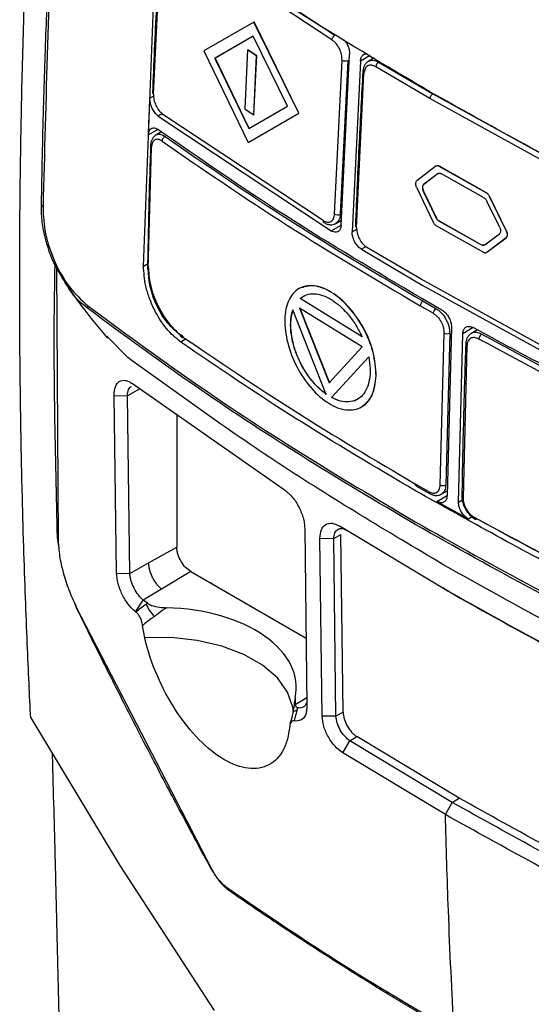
# Model space of a CAD drawing. Extents: x 86 to 639, y 68 to 658.
# Tile 14 of 66: x 502 to 528, y 109 to 159. Entities that reach past the tile are written whole.
import ezdxf

# ---------------------------------------------------------------- set-up
doc = ezdxf.new("R2010")
doc.units = 0
doc.layers.get('0').update_dxf_attribs({"linetype": 'CONTINUOUS'})

msp = doc.modelspace()

# ---------------------------------------------------------------- linework, layer by layer
at = {"color": 7, "linetype": 'CONTINUOUS'}
for p, q in [((508.303, 146.174), (508.938, 162.872)), ((508.799, 154.814), (509.178, 162.712)), ((517.763, 157.533), (509.588, 162.948)), ((509.743, 163.173), (517.909, 157.764)), ((513.848, 158.432), (511.338, 156.982)), ((513.855, 158.436), (513.848, 158.432)), ((516.095, 153.846), (513.848, 158.432)), ((516.103, 153.85), (513.855, 158.436)), ((513.81, 157.716), (511.888, 156.607)), ((513.817, 157.721), (511.895, 156.611)), ((515.525, 154.21), (513.81, 157.716)), ((511.338, 156.982), (513.557, 152.38)), ((513.407, 154.061), (513.549, 157.028)), ((513.556, 157.032), (513.549, 157.028)), ((513.549, 157.028), (513.983, 156.742)), ((513.556, 157.032), (513.991, 156.746)), ((518.231, 148.233), (518.648, 156.802)), ((511.895, 156.611), (511.888, 156.607)), ((511.888, 156.607), (513.587, 153.091)), ((511.895, 156.611), (513.594, 153.095)), ((513.841, 153.775), (513.983, 156.742)), ((513.848, 153.779), (513.991, 156.746)), ((513.991, 156.746), (513.983, 156.742)), ((517.897, 148.788), (518.271, 156.519)), ((518.558, 156.505), (518.184, 148.777)), ((519.197, 156.467), (518.781, 147.897)), ((519.88, 156.628), (519.578, 156.453)), ((520.108, 156.421), (522.825, 154.822)), ((518.997, 148.116), (519.372, 155.847)), ((522.684, 154.588), (519.965, 156.189)), ((522.825, 154.822), (529.276, 151.263)), ((508.602, 154.023), (508.624, 154.607)), ((529.141, 151.026), (522.684, 154.588)), ((508.578, 153.355), (508.602, 154.023)), ((513.407, 154.061), (513.841, 153.775)), ((513.557, 152.38), (516.095, 153.846)), ((513.564, 152.385), (516.103, 153.85)), ((513.587, 153.091), (515.525, 154.21)), ((516.103, 153.85), (516.095, 153.846)), ((508.558, 152.772), (508.578, 153.355)), ((509.044, 153.706), (517.73, 147.944)), ((517.324, 148.457), (509.281, 153.785)), ((513.848, 153.779), (513.841, 153.775)), ((509.206, 152.913), (508.884, 152.727)), ((513.564, 152.385), (513.557, 152.38)), ((508.542, 146.007), (508.703, 152.144)), ((522.989, 151.184), (522.028, 150.46)), ((523.162, 151.184), (523.155, 151.18)), ((525.515, 149.852), (523.155, 151.18)), ((525.522, 149.856), (523.162, 151.184)), ((523.093, 150.816), (522.366, 150.268)), ((523.1, 150.82), (522.373, 150.272)), ((525.382, 149.616), (523.259, 150.811)), ((522.012, 150.132), (522.853, 148.378)), ((522.357, 149.943), (522.35, 149.939)), ((522.35, 149.939), (522.986, 148.614)), ((522.357, 149.943), (522.993, 148.618)), ((522.373, 150.272), (522.366, 150.268)), ((525.522, 149.856), (525.515, 149.852)), ((526.188, 148.117), (525.542, 149.437)), ((525.682, 149.677), (525.674, 149.673)), ((526.53, 147.927), (525.674, 149.673)), ((526.537, 147.931), (525.682, 149.677)), ((508.572, 149.282), (508.498, 146.082)), ((517.957, 148.308), (518.243, 148.473)), ((522.993, 148.618), (522.986, 148.614)), ((523.151, 148.438), (523.144, 148.434)), ((523.144, 148.434), (525.267, 147.239)), ((523.151, 148.438), (525.274, 147.243)), ((523.01, 148.197), (525.37, 146.87)), ((526.537, 147.931), (526.53, 147.927)), ((525.435, 147.235), (526.172, 147.789)), ((525.539, 146.866), (526.514, 147.599)), ((525.546, 146.87), (526.521, 147.603)), ((526.521, 147.603), (526.514, 147.599)), ((519.241, 147.02), (522.303, 145.212)), ((522.245, 145.512), (519.525, 147.113)), ((525.274, 147.243), (525.267, 147.239)), ((525.546, 146.87), (525.539, 146.866)), ((504.033, 132.411), (503.947, 146.099)), ((528.703, 141.95), (522.245, 145.512)), ((522.303, 145.212), (529.127, 141.461)), ((519.278, 142.62), (516.161, 144.548)), ((516.168, 144.552), (516.322, 144.639)), ((519.285, 142.624), (516.168, 144.552)), ((523.286, 143.967), (522.278, 144.544)), ((522.337, 144.415), (522.989, 144.04)), ((517.479, 139.727), (515.798, 143.972)), ((516.138, 144.058), (517.627, 140.308)), ((519.276, 142.117), (516.138, 144.058)), ((516.145, 144.062), (517.634, 140.312)), ((522.848, 143.801), (522.195, 144.177)), ((523.764, 143.1), (523.547, 134.645)), ((525.073, 142.969), (524.743, 142.778)), ((507.509, 141.585), (506.466, 142.656)), ((523.199, 135.181), (523.395, 142.81)), ((523.676, 142.804), (523.48, 135.179)), ((524.12, 134.323), (524.337, 142.777)), ((517.627, 140.308), (519.276, 142.117)), ((524.541, 142.164), (524.346, 134.536)), ((519.61, 141.614), (517.741, 139.565)), ((519.617, 141.618), (517.748, 139.569)), ((507.747, 140.268), (515.315, 134.993)), ((506.953, 130.757), (506.828, 139.678)), ((506.828, 139.678), (507.492, 139.65)), ((507.616, 130.737), (507.492, 139.65)), ((517.748, 139.569), (517.741, 139.565)), ((509.974, 138.715), (509.974, 132.052)), ((522.618, 134.846), (521.966, 135.221)), ((522.007, 135.127), (522.66, 134.752)), ((523.255, 134.71), (523.553, 134.882)), ((523.538, 134.069), (523.038, 134.352)), ((524.111, 133.746), (523.538, 134.069)), ((524.614, 133.466), (524.111, 133.746)), ((518.173, 133.103), (523.326, 130.006)), ((504.073, 131.987), (503.986, 132.547)), ((516.396, 132.99), (516.504, 124.062)), ((517.858, 132.489), (518.217, 132.689)), ((518.326, 123.77), (518.217, 132.689)), ((508.56, 131.263), (509.974, 132.052)), ((517.269, 123.573), (517.16, 132.501)), ((517.16, 132.501), (517.858, 132.489)), ((517.967, 123.569), (517.858, 132.489)), ((507.616, 130.737), (508.56, 131.263)), ((506.953, 130.757), (507.616, 130.737)), ((510.681, 130.827), (509.215, 129.951)), ((510.681, 130.827), (516.463, 127.489)), ((511.74, 130.256), (511.706, 130.236)), ((511.741, 130.215), (511.74, 130.256)), ((509.215, 129.951), (508.288, 129.397)), ((523.68, 129.794), (523.326, 130.006)), ((504.937, 129.013), (504.852, 129.238)), ((507.903, 128.811), (508.288, 129.397)), ((508.496, 129.242), (508.288, 129.397)), ((511.736, 115.874), (504.947, 129.019)), ((507.921, 128.798), (507.903, 128.811)), ((508.366, 127.504), (508.257, 128.116)), ((515.917, 124.489), (515.91, 124.149)), ((518.326, 123.77), (517.967, 123.569)), ((517.967, 123.569), (517.269, 123.573)), ((515.646, 123.057), (515.558, 122.49)), ((518.31, 121.721), (518.668, 122.327)), ((518.668, 122.327), (519.021, 122.538)), ((523.805, 119.237), (518.668, 122.327)), ((524.158, 119.448), (519.021, 122.538)), ((523.461, 118.623), (518.311, 121.721)), ((523.461, 118.623), (523.804, 119.237)), ((523.805, 119.237), (524.158, 119.448))]:
    msp.add_line(p, q, dxfattribs=at)
at = {"color": 8, "linetype": 'CONTINUOUS'}
for p, q in [((519.683, 156.747), (519.197, 156.467)), ((519.368, 155.851), (519.375, 155.997)), ((508.624, 154.607), (508.851, 154.738)), ((509.265, 153.834), (509.044, 153.706)), ((509.02, 153.039), (508.558, 152.772)), ((517.73, 147.944), (518.231, 148.233)), ((518.781, 147.897), (519.045, 148.05)), ((519.485, 147.161), (519.241, 147.02)), ((508.303, 146.174), (508.467, 146.269)), ((524.862, 143.08), (524.337, 142.777)), ((510.449, 142.514), (510.17, 142.353)), ((508.126, 140.003), (507.492, 139.65)), ((523.038, 134.352), (523.546, 134.645)), ((524.12, 134.323), (524.312, 134.434)), ((524.807, 133.577), (524.614, 133.466)), ((515.91, 124.149), (516.499, 124.501))]:
    msp.add_line(p, q, dxfattribs=at)
at = {"color": 8, "linetype": 'CONTINUOUS', "flags": 128}
for points in [[(515.833, 123.782), (515.803, 124.02), (515.538, 124.775), (515.024, 125.484), (514.281, 126.12), (513.338, 126.659), (512.23, 127.081), (511, 127.369), (509.695, 127.511), (508.366, 127.504)], [(515.994, 123.837), (515.941, 123.827), (515.896, 123.814), (515.859, 123.798), (515.83, 123.779), (515.809, 123.758), (515.797, 123.735), (515.795, 123.727)]]:
    msp.add_lwpolyline(points, dxfattribs=at)
at = {"color": 7, "linetype": 'CONTINUOUS', "flags": 128}
msp.add_lwpolyline([(502.64, 123.476), (507.12, 116.071), (511.857, 108.782)], dxfattribs=at)
at = {"color": 7, "linetype": 'CONTINUOUS'}
for centre, radius, start, end in [((518.062, 157.505), 0.301, 120.6876, 174.5675), ((518.428, 156.804), 0.326, 241.068, 293.3971), ((520.269, 156.161), 0.305, 121.6335, 174.7321), ((509.517, 152.425), 0.285, 116.978, 175.0275), ((518.051, 149.068), 0.319, 241.1737, 294.6532), ((522.504, 144.155), 0.309, 122.7335, 175.9069), ((505.788, 144.179), 0.301, 176.9808, 212.0696), ((523.157, 143.78), 0.31, 122.9654, 175.9389), ((523.541, 143.093), 0.319, 242.6111, 294.972), ((525.456, 142.489), 0.315, 123.9514, 176.0898), ((523.342, 135.46), 0.313, 242.7655, 296.1921), ((524.992, 133.55), 0.0972, 246.8224, 306.9819), ((510.1, 129.87), 1.795, 201.9403, 226.0121)]:
    msp.add_arc(centre, radius, start, end, dxfattribs=at)
at = {"color": 8, "linetype": 'CONTINUOUS'}
for centre, radius, start, end in [((519.409, 155.932), 0.0929, 183.2049, 246.2116), ((508.843, 154.891), 0.0883, 181.5614, 240.264), ((508.741, 152.217), 0.0821, 171.9863, 242.2471), ((503.39, 149.322), 0.231, 190.6287, 235.3506), ((517.424, 148.441), 0.101, 170.679, 234.2239), ((519.036, 148.202), 0.0943, 184.0023, 245.7147), ((508.588, 146.084), 0.0895, 181.6427, 239.7045), ((510.259, 142.681), 0.097, 172.7671, 298.8956), ((524.575, 142.253), 0.0949, 183.2995, 249.1429), ((522.717, 134.833), 0.0998, 172.5225, 234.8098), ((524.381, 134.626), 0.0966, 184.5175, 248.5869), ((525.008, 133.541), 0.0962, 171.238, 236.1901)]:
    msp.add_arc(centre, radius, start, end, dxfattribs=at)
at = {"color": 7, "linetype": 'CONTINUOUS'}
msp.add_ellipse((509.031, 124.94), major_axis=(6.942, 0.106), ratio=0.587285, start_param=6.14634, end_param=7.783308, dxfattribs=at)
for points, knots in [([(502.64, 123.476), (502.611, 124.052), (502.55, 125.295), (502.461, 127.303), (502.371, 129.594), (502.284, 132.17), (502.205, 135.036), (502.141, 138.193), (502.097, 141.646), (502.081, 145.399), (502.1, 149.457), (502.164, 153.822), (502.268, 157.927), (502.396, 161.666), (502.534, 164.938), (502.697, 168.222), (502.886, 171.52), (503.101, 174.83), (503.342, 178.153), (503.611, 181.488), (503.906, 184.836), (504.229, 188.196), (504.578, 191.567), (504.834, 193.825), (504.962, 194.954)], [0, 0, 0, 0, 0.0252983, 0.0546273, 0.0879869, 0.1253769, 0.1667975, 0.2122489, 0.2617316, 0.3152469, 0.3727966, 0.4343818, 0.5000013, 0.545461, 0.5909202, 0.6363784, 0.6818353, 0.7272907, 0.7727445, 0.8181969, 0.8636482, 0.9090987, 0.9545491, 1, 1, 1, 1]), ([(504.954, 182.28), (504.845, 181.059), (504.64, 178.772), (504.387, 175.588), (504.188, 172.874), (504.036, 170.625), (503.92, 168.781), (503.81, 166.917), (503.686, 164.664), (503.542, 161.712), (503.394, 158.122), (503.254, 153.9), (503.195, 150.891), (503.163, 149.279)], [0, 0, 0, 0, 0.109069, 0.204268, 0.285665, 0.353321, 0.407275, 0.452474, 0.522281, 0.611946, 0.721448, 0.850787, 1, 1, 1, 1]), ([(505.052, 182.133), (504.593, 176.552), (503.676, 165.39), (503.398, 154.551), (503.259, 149.132)], [0, 0, 0, 0, 0.500013, 1, 1, 1, 1]), ([(522.703, 154.915), (520.423, 156.264), (515.878, 158.952), (511.701, 161.831), (509.62, 163.266)], [0, 0, 0, 0, 0.501881, 1, 1, 1, 1]), ([(509.134, 162.786), (509.068, 161.59), (508.924, 158.948), (508.815, 156.325), (508.755, 154.888)], [0, 0, 0, 0, 0.45248, 1, 1, 1, 1]), ([(518.271, 156.519), (518.267, 156.613), (518.261, 156.8), (518.148, 157.101), (517.976, 157.369), (517.834, 157.479), (517.763, 157.533)], [0, 0, 0, 0, 0.249826, 0.499676, 0.749779, 1, 1, 1, 1]), ([(518.37, 157.544), (518.413, 157.49), (518.505, 157.377), (518.6, 157.162), (518.648, 156.961), (518.648, 156.847), (518.648, 156.802)], [0, 0, 0, 0, 0.257946, 0.537063, 0.816781, 1, 1, 1, 1]), ([(519.197, 156.467), (519.207, 156.53), (519.225, 156.657), (519.319, 156.781), (519.436, 156.843), (519.526, 156.826), (519.564, 156.819)], [0, 0, 0, 0, 0.2695359, 0.5390926, 0.8081536, 1, 1, 1, 1]), ([(519.606, 156.469), (519.566, 156.441), (519.487, 156.386), (519.398, 156.257), (519.337, 156.104), (519.323, 155.986), (519.317, 155.927)], [0, 0, 0, 0, 0.2539166, 0.5062596, 0.7554831, 1, 1, 1, 1]), ([(519.316, 155.926), (519.252, 154.756), (519.11, 152.17), (519.002, 149.602), (518.942, 148.195)], [0, 0, 0, 0, 0.452479, 1, 1, 1, 1]), ([(519.965, 156.189), (519.891, 156.222), (519.745, 156.289), (519.552, 156.244), (519.412, 156.098), (519.385, 155.931), (519.372, 155.847)], [0, 0, 0, 0, 0.2499514, 0.4998401, 0.7498959, 1, 1, 1, 1]), ([(508.799, 154.814), (508.804, 154.721), (508.812, 154.534), (508.921, 154.23), (509.083, 153.957), (509.215, 153.842), (509.281, 153.785)], [0, 0, 0, 0, 0.249923, 0.499881, 0.74991, 1, 1, 1, 1]), ([(522.825, 154.822), (522.808, 154.81), (522.773, 154.785), (522.727, 154.724), (522.694, 154.654), (522.687, 154.61), (522.684, 154.588)], [0, 0, 0, 0, 0.240987, 0.499993, 0.759004, 1, 1, 1, 1]), ([(541.144, 145.542), (537.955, 147.011), (531.547, 149.964), (525.661, 153.259), (522.703, 154.915)], [0, 0, 0, 0, 0.4975616, 1, 1, 1, 1]), ([(509.044, 153.706), (508.994, 153.748), (508.895, 153.833), (508.766, 154.03), (508.671, 154.252), (508.626, 154.453), (508.625, 154.564), (508.624, 154.607)], [0, 0, 0, 0, 0.216296, 0.432583, 0.649021, 0.864771, 1, 1, 1, 1]), ([(508.558, 152.772), (508.565, 152.834), (508.579, 152.957), (508.66, 153.077), (508.776, 153.13), (508.903, 153.112), (508.986, 153.06), (509.02, 153.039)], [0, 0, 0, 0, 0.213034, 0.426079, 0.639099, 0.852903, 1, 1, 1, 1]), ([(522.278, 144.544), (519.964, 145.914), (515.352, 148.646), (511.126, 151.578), (509.02, 153.039)], [0, 0, 0, 0, 0.501641, 1, 1, 1, 1]), ([(508.923, 152.749), (508.885, 152.723), (508.81, 152.669), (508.729, 152.543), (508.673, 152.391), (508.663, 152.275), (508.658, 152.217)], [0, 0, 0, 0, 0.255362, 0.508344, 0.757132, 1, 1, 1, 1]), ([(509.233, 152.45), (509.166, 152.487), (509.033, 152.56), (508.859, 152.527), (508.734, 152.39), (508.713, 152.226), (508.703, 152.144)], [0, 0, 0, 0, 0.250011, 0.499888, 0.749924, 1, 1, 1, 1]), ([(509.233, 152.45), (511.302, 151.024), (515.441, 148.171), (519.944, 145.508), (522.195, 144.177)], [0, 0, 0, 0, 0.500001, 1, 1, 1, 1]), ([(509.388, 152.68), (511.451, 151.258), (515.585, 148.408), (520.083, 145.748), (522.337, 144.415)], [0, 0, 0, 0, 0.498959, 1, 1, 1, 1]), ([(508.658, 152.219), (508.628, 151.29), (508.595, 150.309), (508.573, 149.333), (508.572, 149.282)], [0, 0, 0, 0, 0.9473797, 1, 1, 1, 1]), ([(523.155, 151.18), (523.14, 151.187), (523.109, 151.203), (523.064, 151.209), (523.023, 151.205), (523, 151.191), (522.989, 151.184)], [0, 0, 0, 0, 0.249756, 0.499097, 0.749036, 1, 1, 1, 1]), ([(523.162, 151.184), (523.147, 151.192), (523.116, 151.207), (523.071, 151.214), (523.03, 151.209), (523.007, 151.195), (522.996, 151.189)], [0, 0, 0, 0, 0.249755, 0.499097, 0.749036, 1, 1, 1, 1]), ([(523.093, 150.816), (523.104, 150.822), (523.127, 150.836), (523.168, 150.841), (523.213, 150.834), (523.244, 150.819), (523.259, 150.811)], [0, 0, 0, 0, 0.24976, 0.499104, 0.74904, 1, 1, 1, 1]), ([(522.012, 150.132), (521.999, 150.165), (521.973, 150.231), (521.965, 150.328), (521.981, 150.411), (522.013, 150.444), (522.028, 150.46)], [0, 0, 0, 0, 0.249841, 0.499701, 0.749574, 1, 1, 1, 1]), ([(522.366, 150.268), (522.35, 150.251), (522.319, 150.219), (522.302, 150.135), (522.31, 150.038), (522.337, 149.972), (522.35, 149.939)], [0, 0, 0, 0, 0.249851, 0.499707, 0.749584, 1, 1, 1, 1]), ([(522.373, 150.272), (522.357, 150.256), (522.326, 150.223), (522.31, 150.14), (522.317, 150.042), (522.344, 149.976), (522.357, 149.943)], [0, 0, 0, 0, 0.249852, 0.499708, 0.749584, 1, 1, 1, 1]), ([(525.674, 149.673), (525.664, 149.692), (525.644, 149.73), (525.605, 149.78), (525.561, 149.823), (525.53, 149.842), (525.515, 149.852)], [0, 0, 0, 0, 0.249754, 0.499097, 0.749041, 1, 1, 1, 1]), ([(525.682, 149.677), (525.671, 149.696), (525.651, 149.734), (525.612, 149.784), (525.568, 149.827), (525.537, 149.846), (525.522, 149.856)], [0, 0, 0, 0, 0.249754, 0.499097, 0.749041, 1, 1, 1, 1]), ([(525.382, 149.616), (525.398, 149.607), (525.428, 149.587), (525.472, 149.544), (525.511, 149.495), (525.532, 149.457), (525.542, 149.437)], [0, 0, 0, 0, 0.249762, 0.499101, 0.749038, 1, 1, 1, 1]), ([(504.447, 145.245), (504.219, 145.598), (503.707, 146.391), (503.329, 147.639), (503.18, 148.621), (503.186, 149.044), (503.189, 149.228)], [0, 0, 0, 0, 0.297314, 0.667433, 0.855882, 1, 1, 1, 1]), ([(503.259, 149.132), (503.275, 148.697), (503.299, 148.043), (503.57, 147.082), (503.935, 146.144), (504.574, 145.036), (505.183, 144.475), (505.487, 144.195)], [0, 0, 0, 0, 0.249425, 0.374868, 0.500297, 0.750106, 1, 1, 1, 1]), ([(517.324, 148.457), (517.395, 148.423), (517.539, 148.355), (517.726, 148.397), (517.862, 148.54), (517.885, 148.705), (517.897, 148.788)], [0, 0, 0, 0, 0.249964, 0.4998541, 0.7499025, 1, 1, 1, 1]), ([(522.853, 148.378), (522.863, 148.358), (522.883, 148.32), (522.922, 148.27), (522.964, 148.227), (522.995, 148.207), (523.01, 148.197)], [0, 0, 0, 0, 0.249758, 0.499113, 0.749041, 1, 1, 1, 1]), ([(523.144, 148.434), (523.129, 148.443), (523.098, 148.463), (523.055, 148.506), (523.016, 148.556), (522.996, 148.594), (522.986, 148.614)], [0, 0, 0, 0, 0.249759, 0.499102, 0.749039, 1, 1, 1, 1]), ([(523.151, 148.438), (523.136, 148.447), (523.105, 148.467), (523.062, 148.51), (523.023, 148.56), (523.003, 148.598), (522.993, 148.618)], [0, 0, 0, 0, 0.2497591, 0.4991025, 0.7490388, 1, 1, 1, 1]), ([(517.365, 148.359), (517.416, 148.331), (517.519, 148.276), (517.678, 148.245), (517.832, 148.251), (517.919, 148.292), (517.963, 148.312)], [0, 0, 0, 0, 0.244529, 0.494352, 0.746978, 1, 1, 1, 1]), ([(518.231, 148.233), (518.223, 148.171), (518.208, 148.046), (518.118, 147.921), (517.992, 147.864), (517.854, 147.877), (517.765, 147.925), (517.73, 147.944)], [0, 0, 0, 0, 0.214708, 0.429434, 0.643918, 0.858205, 1, 1, 1, 1]), ([(519.241, 147.02), (519.187, 147.059), (519.079, 147.138), (518.938, 147.326), (518.835, 147.541), (518.783, 147.741), (518.781, 147.853), (518.781, 147.897)], [0, 0, 0, 0, 0.214551, 0.429095, 0.643855, 0.858852, 1, 1, 1, 1]), ([(518.997, 148.116), (519.003, 148.023), (519.013, 147.838), (519.131, 147.54), (519.308, 147.274), (519.453, 147.167), (519.525, 147.113)], [0, 0, 0, 0, 0.249826, 0.499666, 0.749772, 1, 1, 1, 1]), ([(526.188, 148.117), (526.201, 148.085), (526.228, 148.019), (526.236, 147.922), (526.219, 147.838), (526.188, 147.805), (526.172, 147.789)], [0, 0, 0, 0, 0.249843, 0.499691, 0.749567, 1, 1, 1, 1]), ([(526.514, 147.599), (526.53, 147.615), (526.562, 147.648), (526.578, 147.732), (526.571, 147.829), (526.544, 147.895), (526.53, 147.927)], [0, 0, 0, 0, 0.249858, 0.499717, 0.74958, 1, 1, 1, 1]), ([(526.521, 147.603), (526.537, 147.619), (526.569, 147.652), (526.586, 147.736), (526.578, 147.833), (526.551, 147.899), (526.537, 147.931)], [0, 0, 0, 0, 0.249858, 0.499717, 0.74958, 1, 1, 1, 1]), ([(525.435, 147.235), (525.424, 147.228), (525.401, 147.215), (525.359, 147.21), (525.314, 147.216), (525.283, 147.231), (525.267, 147.239)], [0, 0, 0, 0, 0.249777, 0.499116, 0.749045, 1, 1, 1, 1]), ([(525.442, 147.239), (525.431, 147.233), (525.408, 147.219), (525.366, 147.214), (525.321, 147.22), (525.29, 147.235), (525.274, 147.243)], [0, 0, 0, 0, 0.249775, 0.499116, 0.749045, 1, 1, 1, 1]), ([(525.37, 146.87), (525.386, 146.862), (525.417, 146.847), (525.462, 146.84), (525.504, 146.845), (525.527, 146.859), (525.539, 146.866)], [0, 0, 0, 0, 0.249763, 0.499105, 0.749049, 1, 1, 1, 1]), ([(503.986, 132.547), (503.881, 136.704), (503.767, 141.227), (503.856, 145.867), (503.863, 146.243)], [0, 0, 0, 0, 0.918991, 1, 1, 1, 1]), ([(510.17, 142.353), (509.925, 142.562), (509.435, 142.979), (508.902, 143.831), (508.585, 144.574), (508.353, 145.332), (508.323, 145.844), (508.303, 146.174)], [0, 0, 0, 0, 0.245764, 0.491331, 0.62924, 0.76015, 1, 1, 1, 1]), ([(510.163, 142.694), (509.945, 142.878), (509.51, 143.246), (508.972, 144.127), (508.601, 145.107), (508.562, 145.707), (508.542, 146.007)], [0, 0, 0, 0, 0.250088, 0.500124, 0.75009, 1, 1, 1, 1]), ([(510.317, 142.601), (510.234, 142.663), (509.998, 142.838), (509.543, 143.318), (509.11, 143.996), (508.816, 144.691), (508.603, 145.385), (508.575, 145.854), (508.557, 146.157)], [0, 0, 0, 0, 0.088359, 0.250435, 0.499783, 0.635257, 0.763941, 1, 1, 1, 1]), ([(504.336, 145.364), (504.616, 144.96), (505.279, 144.003), (506.046, 143.084), (506.49, 142.552)], [0, 0, 0, 0, 0.422084, 1, 1, 1, 1]), ([(519.983, 140.657), (519.938, 140.314), (519.847, 139.629), (519.29, 139.022), (518.506, 138.877), (517.598, 139.206), (516.708, 139.986), (515.966, 141.077), (515.492, 142.324), (515.338, 143.531), (515.547, 144.504), (516.066, 145.119), (516.839, 145.255), (517.741, 144.923), (518.641, 144.144), (519.392, 143.066), (519.903, 141.815), (519.956, 141.044), (519.983, 140.657)], [0, 0, 0, 0, 0.0626922, 0.1250208, 0.1874642, 0.2499036, 0.3122365, 0.37492, 0.4376025, 0.4999483, 0.5624015, 0.6248299, 0.6871641, 0.74983, 0.8124964, 0.8748685, 0.9372635, 1, 1, 1, 1]), ([(519.99, 140.661), (519.963, 141.048), (519.91, 141.819), (519.4, 143.069), (518.647, 144.15), (517.751, 144.921), (516.836, 145.281), (516.356, 145.122), (516.117, 145.044)], [0, 0, 0, 0, 0.167292, 0.333673, 0.499993, 0.667098, 0.834202, 1, 1, 1, 1]), ([(516.161, 144.548), (516.264, 144.618), (516.471, 144.759), (516.863, 144.802), (517.287, 144.722), (517.733, 144.509), (518.178, 144.171), (518.598, 143.729), (518.981, 143.208), (519.179, 142.816), (519.278, 142.62)], [0, 0, 0, 0, 0.125586, 0.250544, 0.375173, 0.499645, 0.624219, 0.749093, 0.874303, 1, 1, 1, 1]), ([(505.487, 144.195), (507.203, 142.929), (510.634, 140.399), (516.125, 136.78), (520.002, 134.482), (521.94, 133.332)], [0, 0, 0, 0, 0.33333, 0.666664, 1, 1, 1, 1]), ([(521.97, 133.18), (520.033, 134.327), (516.159, 136.623), (510.667, 140.243), (507.244, 142.76), (505.533, 144.019)], [0, 0, 0, 0, 0.333299, 0.666597, 1, 1, 1, 1]), ([(517.479, 139.727), (517.33, 139.844), (517.033, 140.078), (516.626, 140.563), (516.271, 141.112), (515.987, 141.711), (515.791, 142.329), (515.691, 142.932), (515.681, 143.501), (515.759, 143.815), (515.798, 143.972)], [0, 0, 0, 0, 0.1255739, 0.2505137, 0.3751348, 0.4996236, 0.6242266, 0.7491155, 0.874317, 1, 1, 1, 1]), ([(517.486, 139.731), (517.337, 139.848), (517.04, 140.083), (516.633, 140.567), (516.278, 141.116), (515.994, 141.715), (515.798, 142.333), (515.698, 142.936), (515.688, 143.506), (515.766, 143.819), (515.805, 143.976)], [0, 0, 0, 0, 0.1255739, 0.2505137, 0.3751348, 0.4996236, 0.6242266, 0.7491155, 0.874317, 1, 1, 1, 1]), ([(522.989, 144.04), (523.068, 143.985), (523.236, 143.869), (523.423, 143.624), (523.547, 143.394), (523.621, 143.2), (523.671, 142.997), (523.674, 142.869), (523.676, 142.804)], [0, 0, 0, 0, 0.214847, 0.452644, 0.580775, 0.714711, 0.854453, 1, 1, 1, 1]), ([(523.286, 143.967), (523.342, 143.928), (523.453, 143.852), (523.599, 143.666), (523.707, 143.454), (523.761, 143.256), (523.763, 143.144), (523.764, 143.1)], [0, 0, 0, 0, 0.214461, 0.428923, 0.643418, 0.858051, 1, 1, 1, 1]), ([(522.848, 143.801), (522.922, 143.749), (523.071, 143.643), (523.254, 143.382), (523.377, 143.086), (523.389, 142.902), (523.395, 142.81)], [0, 0, 0, 0, 0.250228, 0.500334, 0.750173, 1, 1, 1, 1]), ([(524.337, 142.777), (524.345, 142.84), (524.361, 142.965), (524.454, 143.092), (524.587, 143.152), (524.731, 143.143), (524.825, 143.098), (524.862, 143.08)], [0, 0, 0, 0, 0.214942, 0.429882, 0.644838, 0.859694, 1, 1, 1, 1]), ([(540.981, 135.078), (538.206, 136.341), (532.636, 138.876), (527.46, 141.675), (524.862, 143.08)], [0, 0, 0, 0, 0.498161, 1, 1, 1, 1]), ([(510.163, 142.694), (512.055, 141.409), (515.838, 138.839), (519.923, 136.427), (521.966, 135.221)], [0, 0, 0, 0, 0.5, 1, 1, 1, 1]), ([(524.765, 142.791), (524.725, 142.763), (524.645, 142.707), (524.558, 142.577), (524.497, 142.424), (524.486, 142.306), (524.48, 142.247)], [0, 0, 0, 0, 0.253264, 0.505615, 0.755203, 1, 1, 1, 1]), ([(525.142, 142.51), (525.066, 142.542), (524.913, 142.606), (524.717, 142.558), (524.577, 142.411), (524.553, 142.246), (524.541, 142.164)], [0, 0, 0, 0, 0.250229, 0.500333, 0.750173, 1, 1, 1, 1]), ([(540.506, 134.871), (537.857, 136.085), (532.558, 138.512), (527.614, 141.178), (525.142, 142.51)], [0, 0, 0, 0, 0.5, 1, 1, 1, 1]), ([(540.628, 135.119), (537.988, 136.328), (532.694, 138.753), (527.755, 141.416), (525.28, 142.75)], [0, 0, 0, 0, 0.498794, 1, 1, 1, 1]), ([(521.961, 134.889), (519.92, 136.093), (515.839, 138.502), (512.06, 141.07), (510.17, 142.353)], [0, 0, 0, 0, 0.500043, 1, 1, 1, 1]), ([(524.48, 142.246), (524.443, 141.091), (524.361, 138.54), (524.312, 136.006), (524.285, 134.618)], [0, 0, 0, 0, 0.452479, 1, 1, 1, 1]), ([(523.33, 131.188), (520.535, 132.855), (514.971, 136.173), (509.988, 139.787), (507.509, 141.585)], [0, 0, 0, 0, 0.502308, 1, 1, 1, 1]), ([(519.61, 141.614), (519.64, 141.414), (519.702, 141.015), (519.663, 140.478), (519.534, 140.018), (519.308, 139.66), (518.997, 139.429), (518.618, 139.333), (518.194, 139.361), (517.892, 139.497), (517.741, 139.565)], [0, 0, 0, 0, 0.125578, 0.25052, 0.375132, 0.499611, 0.62421, 0.749097, 0.874309, 1, 1, 1, 1]), ([(506.828, 139.678), (506.841, 139.833), (506.866, 140.142), (507.072, 140.412), (507.327, 140.46), (507.562, 140.39), (507.686, 140.308), (507.747, 140.268)], [0, 0, 0, 0, 0.24966, 0.499226, 0.748856, 0.874405, 1, 1, 1, 1]), ([(519.259, 139.103), (519.461, 139.273), (519.864, 139.614), (519.948, 140.311), (519.99, 140.661)], [0, 0, 0, 0, 0.498546, 1, 1, 1, 1]), ([(507.492, 139.65), (507.495, 139.713), (507.501, 139.834), (507.565, 140.004), (507.631, 140.119), (507.696, 140.127), (507.696, 140.127)], [0, 0, 0, 0, 0.2820292, 0.5428198, 0.9990959, 1, 1, 1, 1]), ([(519.055, 139.502), (519.035, 139.486), (518.913, 139.39), (518.622, 139.344), (518.202, 139.364), (517.9, 139.5), (517.748, 139.569)], [0, 0, 0, 0, 0.062757, 0.374232, 0.686518, 1, 1, 1, 1]), ([(522.107, 135.137), (522.089, 135.129), (522.061, 135.116), (522.028, 135.118), (522.005, 135.126), (521.987, 135.142), (521.97, 135.171), (521.967, 135.202), (521.966, 135.221)], [0, 0, 0, 0, 0.2392014, 0.3682106, 0.5000144, 0.631804, 0.7607991, 1, 1, 1, 1]), ([(522.618, 134.846), (522.693, 134.814), (522.842, 134.748), (523.033, 134.793), (523.169, 134.936), (523.189, 135.1), (523.199, 135.181)], [0, 0, 0, 0, 0.249924, 0.499824, 0.749917, 1, 1, 1, 1]), ([(515.315, 134.993), (515.454, 134.882), (515.734, 134.662), (516.094, 134.131), (516.296, 133.641), (516.384, 133.256), (516.392, 133.078), (516.396, 132.99)], [0, 0, 0, 0, 0.249987, 0.499743, 0.749311, 0.874661, 1, 1, 1, 1]), ([(538.834, 126.244), (535.91, 127.612), (530.06, 130.346), (524.661, 133.375), (521.961, 134.889)], [0, 0, 0, 0, 0.499874, 1, 1, 1, 1]), ([(522.66, 134.752), (522.712, 134.726), (522.817, 134.673), (522.978, 134.645), (523.133, 134.655), (523.22, 134.695), (523.264, 134.716)], [0, 0, 0, 0, 0.24461, 0.494176, 0.746571, 1, 1, 1, 1]), ([(523.547, 134.645), (523.54, 134.584), (523.527, 134.46), (523.438, 134.336), (523.309, 134.277), (523.167, 134.288), (523.075, 134.333), (523.038, 134.352)], [0, 0, 0, 0, 0.214747, 0.429492, 0.644246, 0.858976, 1, 1, 1, 1]), ([(524.285, 134.619), (524.293, 134.511), (524.311, 134.296), (524.464, 133.95), (524.687, 133.645), (524.865, 133.522), (524.954, 133.461)], [0, 0, 0, 0, 0.250053, 0.500154, 0.750095, 1, 1, 1, 1]), ([(524.346, 134.536), (524.353, 134.444), (524.368, 134.262), (524.497, 133.969), (524.686, 133.712), (524.837, 133.608), (524.912, 133.556)], [0, 0, 0, 0, 0.250096, 0.500151, 0.750041, 1, 1, 1, 1]), ([(524.614, 133.466), (524.558, 133.503), (524.445, 133.579), (524.295, 133.763), (524.184, 133.973), (524.126, 134.168), (524.122, 134.279), (524.12, 134.323)], [0, 0, 0, 0, 0.214653, 0.42931, 0.64392, 0.858531, 1, 1, 1, 1]), ([(524.912, 133.556), (527.162, 132.341), (531.662, 129.913), (536.459, 127.683), (538.858, 126.568)], [0, 0, 0, 0, 0.5, 1, 1, 1, 1]), ([(517.16, 132.501), (517.175, 132.653), (517.205, 132.957), (517.435, 133.221), (517.77, 133.298), (518.039, 133.168), (518.173, 133.103)], [0, 0, 0, 0, 0.250048, 0.499931, 0.749943, 1, 1, 1, 1]), ([(521.94, 133.332), (523.929, 132.215), (527.907, 129.979), (534.178, 126.807), (538.545, 124.836), (540.729, 123.85)], [0, 0, 0, 0, 0.333336, 0.66667, 1, 1, 1, 1]), ([(540.768, 123.678), (538.581, 124.67), (534.207, 126.654), (527.937, 129.823), (523.959, 132.061), (521.97, 133.18)], [0, 0, 0, 0, 0.333403, 0.666701, 1, 1, 1, 1]), ([(525.051, 133.473), (527.299, 132.259), (531.755, 129.854), (536.506, 127.645), (538.86, 126.55)], [0, 0, 0, 0, 0.504463, 1, 1, 1, 1]), ([(517.858, 132.489), (517.868, 132.591), (517.89, 132.795), (518.05, 132.969), (518.276, 133.016), (518.452, 132.927), (518.54, 132.882)], [0, 0, 0, 0, 0.251749, 0.502619, 0.751134, 1, 1, 1, 1]), ([(504.947, 129.019), (504.816, 129.307), (504.554, 129.881), (504.276, 130.763), (504.085, 131.625), (504.051, 132.148), (504.033, 132.411)], [0, 0, 0, 0, 0.251471, 0.500068, 0.748609, 1, 1, 1, 1]), ([(510.681, 130.827), (510.59, 130.892), (510.408, 131.02), (510.173, 131.34), (510.041, 131.641), (509.982, 131.883), (509.977, 131.995), (509.974, 132.052)], [0, 0, 0, 0, 0.246719, 0.49084, 0.742792, 0.871479, 1, 1, 1, 1]), ([(509.215, 129.951), (509.167, 129.99), (509.077, 130.066), (508.919, 130.254), (508.783, 130.475), (508.677, 130.713), (508.59, 130.971), (508.572, 131.147), (508.56, 131.263)], [0, 0, 0, 0, 0.14315, 0.273182, 0.493182, 0.623247, 0.751212, 1, 1, 1, 1]), ([(541.339, 122.055), (538.224, 123.487), (531.965, 126.363), (526.217, 129.575), (523.33, 131.188)], [0, 0, 0, 0, 0.4976924, 1, 1, 1, 1]), ([(507.903, 128.811), (507.842, 128.862), (507.719, 128.965), (507.483, 129.242), (507.222, 129.668), (507.004, 130.243), (506.97, 130.585), (506.953, 130.757)], [0, 0, 0, 0, 0.125558, 0.251091, 0.500807, 0.750376, 1, 1, 1, 1]), ([(508.288, 129.397), (508.207, 129.476), (508.047, 129.631), (507.829, 129.981), (507.697, 130.296), (507.632, 130.551), (507.621, 130.674), (507.616, 130.737)], [0, 0, 0, 0, 0.250743, 0.495623, 0.731913, 0.862071, 1, 1, 1, 1]), ([(523.326, 130.006), (526.289, 128.347), (532.215, 125.03), (538.683, 122.07), (541.917, 120.59)], [0, 0, 0, 0, 0.500026, 1, 1, 1, 1]), ([(523.68, 129.794), (526.631, 128.142), (532.533, 124.838), (538.978, 121.89), (542.2, 120.417)], [0, 0, 0, 0, 0.5000035, 1, 1, 1, 1]), ([(507.921, 128.798), (507.921, 128.798), (508.003, 128.867), (508.17, 129.007), (508.345, 129.134), (508.435, 129.199)], [0, 0, 0, 0, 0.000089, 0.486132, 1, 1, 1, 1]), ([(508.435, 129.199), (508.455, 129.213), (508.476, 129.228), (508.496, 129.241), (508.496, 129.241)], [0, 0, 0, 0, 0.9992819, 1, 1, 1, 1]), ([(508.496, 129.241), (508.565, 129.202), (508.735, 129.105), (509.083, 129.036), (509.341, 129.021), (509.459, 129.014)], [0, 0, 0, 0, 0.268063, 0.666554, 1, 1, 1, 1]), ([(511.722, 115.866), (511.463, 116.343), (510.95, 117.287), (510.198, 118.693), (509.467, 120.073), (508.758, 121.428), (508.071, 122.757), (507.404, 124.059), (506.759, 125.335), (506.133, 126.585), (505.527, 127.807), (505.132, 128.614), (504.937, 129.013)], [0, 0, 0, 0, 0.109978, 0.21773, 0.323261, 0.426574, 0.527671, 0.626554, 0.723227, 0.817691, 0.909948, 1, 1, 1, 1]), ([(508.257, 128.116), (508.244, 128.191), (508.222, 128.322), (508.146, 128.519), (508.053, 128.671), (507.972, 128.757), (507.93, 128.79), (507.921, 128.798)], [0, 0, 0, 0, 0.305562, 0.527666, 0.751343, 0.944216, 1, 1, 1, 1]), ([(509.459, 129.014), (509.316, 128.916), (509.112, 128.776), (508.913, 128.623), (508.853, 128.578)], [0, 0, 0, 0, 0.701752, 1, 1, 1, 1]), ([(508.853, 128.578), (508.772, 128.521), (508.609, 128.407), (508.411, 128.249), (508.296, 128.149), (508.257, 128.116)], [0, 0, 0, 0, 0.400075, 0.799825, 1, 1, 1, 1]), ([(515.558, 122.49), (515.49, 122.283), (515.287, 121.671), (514.648, 121.023), (513.593, 120.84), (512.35, 121.294), (511.071, 122.32), (509.893, 123.804), (508.942, 125.576), (508.516, 126.852), (508.372, 127.477), (508.366, 127.504)], [0, 0, 0, 0, 0.0677182, 0.2011039, 0.3341205, 0.4663592, 0.5980135, 0.7295406, 0.861454, 0.9940953, 1, 1, 1, 1]), ([(515.899, 124.408), (515.883, 124.278), (515.857, 124.051), (515.812, 123.824), (515.794, 123.728)], [0, 0, 0, 0, 0.574563, 1, 1, 1, 1]), ([(515.91, 124.149), (515.92, 124.112), (515.938, 124.05), (515.991, 124.007), (516.024, 123.996), (516.03, 123.994)], [0, 0, 0, 0, 0.548166, 0.919237, 1, 1, 1, 1]), ([(516.501, 124.319), (516.5, 124.305), (516.495, 124.231), (516.438, 124.121), (516.34, 124.016), (516.213, 123.973), (516.111, 123.974), (516.048, 123.989), (516.03, 123.994)], [0, 0, 0, 0, 0.049937, 0.262802, 0.530004, 0.72913, 0.922171, 1, 1, 1, 1]), ([(515.795, 123.728), (515.786, 123.684), (515.751, 123.498), (515.697, 123.31), (515.656, 123.166)], [0, 0, 0, 0, 0.234942, 1, 1, 1, 1]), ([(516.504, 124.062), (516.502, 123.98), (516.498, 123.817), (516.417, 123.553), (516.226, 123.32), (515.983, 123.322), (515.862, 123.324)], [0, 0, 0, 0, 0.167162, 0.334313, 0.667111, 1, 1, 1, 1]), ([(515.994, 123.837), (515.974, 123.757), (515.936, 123.596), (515.889, 123.425), (515.865, 123.334), (515.862, 123.324), (515.862, 123.324)], [0, 0, 0, 0, 0.469389, 0.940865, 0.999888, 1, 1, 1, 1]), ([(516.03, 123.994), (516.03, 123.994), (516.021, 123.941), (516.007, 123.889), (515.994, 123.837)], [0, 0, 0, 0, 0.0003451, 1, 1, 1, 1]), ([(518.326, 123.77), (518.338, 123.659), (518.363, 123.439), (518.521, 123.075), (518.71, 122.809), (518.884, 122.634), (518.976, 122.57), (519.021, 122.538)], [0, 0, 0, 0, 0.247869, 0.491335, 0.741426, 0.870737, 1, 1, 1, 1]), ([(515.862, 123.324), (515.829, 123.325), (515.762, 123.326), (515.688, 123.254), (515.655, 123.155), (515.648, 123.079), (515.646, 123.057)], [0, 0, 0, 0, 0.261203, 0.522021, 0.867202, 1, 1, 1, 1]), ([(518.31, 121.721), (518.177, 121.824), (517.909, 122.028), (517.567, 122.52), (517.325, 123.069), (517.288, 123.405), (517.269, 123.573)], [0, 0, 0, 0, 0.250359, 0.500365, 0.750248, 1, 1, 1, 1]), ([(518.668, 122.327), (518.58, 122.396), (518.403, 122.535), (518.174, 122.864), (518.008, 123.232), (517.98, 123.457), (517.967, 123.569)], [0, 0, 0, 0, 0.2497189, 0.4996926, 0.7490554, 1, 1, 1, 1]), ([(503.979, 112.135), (503.975, 112.307), (503.963, 112.792), (503.941, 113.727), (503.913, 114.91), (503.884, 116.115), (503.859, 117.13), (503.835, 118.021), (503.795, 119.476), (503.75, 120.709), (503.739, 121.63), (503.738, 121.661)], [0, 0, 0, 0, 0.054324, 0.152637, 0.29494, 0.427154, 0.53258, 0.614739, 0.70744, 0.990058, 1, 1, 1, 1]), ([(542.349, 109.873), (539.122, 111.343), (532.667, 114.284), (526.759, 117.586), (523.805, 119.237)], [0, 0, 0, 0, 0.499998, 1, 1, 1, 1]), ([(542.725, 110.097), (539.493, 111.565), (533.031, 114.5), (527.116, 117.799), (524.158, 119.448)], [0, 0, 0, 0, 0.5, 1, 1, 1, 1]), ([(523.89, 107.711), (523.79, 109.735), (523.612, 113.351), (523.507, 117.012), (523.461, 118.623)], [0, 0, 0, 0, 0.559998, 1, 1, 1, 1]), ([(542.071, 109.267), (538.833, 110.736), (532.355, 113.673), (526.426, 116.973), (523.461, 118.623)], [0, 0, 0, 0, 0.499969, 1, 1, 1, 1]), ([(511.722, 115.866), (511.745, 115.825), (511.791, 115.742), (511.867, 115.62), (511.948, 115.499), (512.034, 115.379), (512.126, 115.263), (512.223, 115.15), (512.324, 115.043), (512.43, 114.943), (512.539, 114.849), (512.613, 114.796), (512.65, 114.769)], [0, 0, 0, 0, 0.089244, 0.180866, 0.274872, 0.371266, 0.470053, 0.571236, 0.674819, 0.780805, 0.889198, 1, 1, 1, 1]), ([(512.571, 114.886), (512.495, 114.944), (512.343, 115.06), (512.123, 115.297), (511.914, 115.567), (511.796, 115.771), (511.736, 115.874)], [0, 0, 0, 0, 0.251472, 0.500214, 0.748832, 1, 1, 1, 1]), ([(523.889, 107.71), (521.934, 108.866), (518.017, 111.183), (514.388, 113.65), (512.571, 114.886)], [0, 0, 0, 0, 0.499113, 1, 1, 1, 1]), ([(523.969, 107.593), (523.664, 107.77), (523.054, 108.124), (522.147, 108.659), (521.247, 109.198), (520.355, 109.74), (519.469, 110.286), (518.591, 110.835), (517.72, 111.387), (516.857, 111.942), (516.001, 112.501), (515.152, 113.063), (514.31, 113.629), (513.476, 114.197), (512.925, 114.578), (512.65, 114.769)], [0, 0, 0, 0, 0.077159, 0.154278, 0.231357, 0.308396, 0.385396, 0.462357, 0.539279, 0.616162, 0.693007, 0.769813, 0.84658, 0.923309, 1, 1, 1, 1]), ([(504.184, 103.989), (504.145, 105.483), (504.076, 108.199), (504.009, 110.914), (503.979, 112.135)], [0, 0, 0, 0, 0.550271, 1, 1, 1, 1])]:
    msp.add_open_spline(points, degree=3, knots=knots, dxfattribs=at)
at = {"color": 8, "linetype": 'CONTINUOUS'}
for points, knots in [([(519.606, 156.469), (519.68, 156.496), (519.83, 156.551), (520.016, 156.465), (520.108, 156.421)], [0, 0, 0, 0, 0.499662, 1, 1, 1, 1]), ([(509.388, 152.68), (509.302, 152.727), (509.13, 152.821), (508.992, 152.773), (508.923, 152.75)], [0, 0, 0, 0, 0.499901, 1, 1, 1, 1]), ([(518.184, 148.777), (518.179, 148.722), (518.17, 148.613), (518.108, 148.434), (518.018, 148.36), (517.959, 148.312)], [0, 0, 0, 0, 0.259535, 0.515711, 1, 1, 1, 1]), ([(505.533, 144.019), (505.198, 144.293), (504.799, 144.618), (504.495, 145.159), (504.447, 145.245)], [0, 0, 0, 0, 0.841578, 1, 1, 1, 1]), ([(525.28, 142.75), (525.192, 142.789), (525.055, 142.85), (524.887, 142.839), (524.797, 142.819), (524.765, 142.791), (524.765, 142.791)], [0, 0, 0, 0, 0.461058, 0.721021, 0.999964, 1, 1, 1, 1]), ([(523.48, 135.179), (523.469, 135.075), (523.447, 134.868), (523.325, 134.766), (523.264, 134.716)], [0, 0, 0, 0, 0.5000745, 1, 1, 1, 1])]:
    msp.add_open_spline(points, degree=3, knots=knots, dxfattribs=at)

doc.saveas('drawing.dxf')
